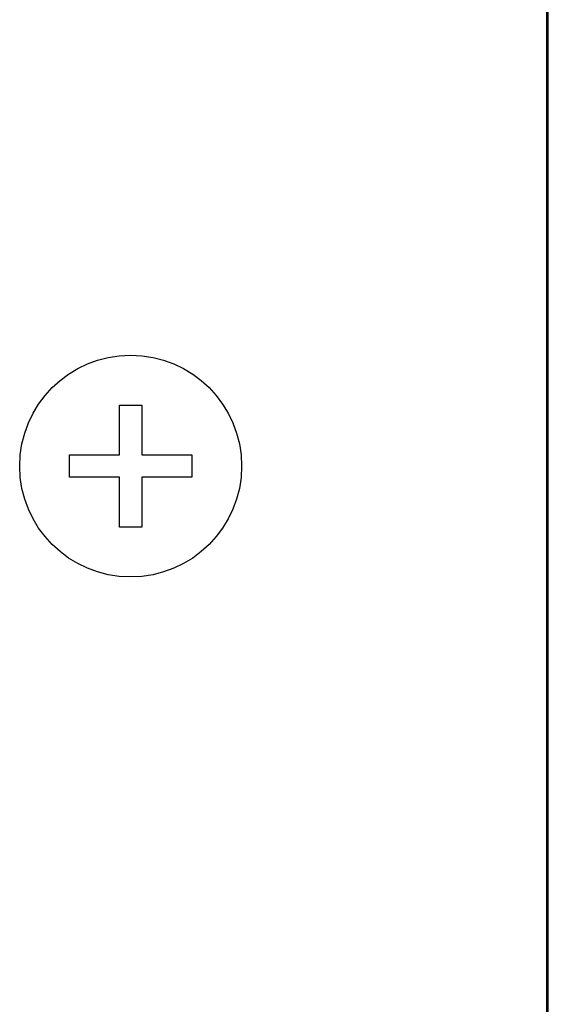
# Model space of a CAD drawing. Header units: millimetres. Extents: x 0 to 1427, y 0 to 1009.
# Tile 33 of 51: x 1263 to 1282, y 494 to 529. Entities that reach past the tile are written whole.
import ezdxf

# ---------------------------------------------------------------- set-up
doc = ezdxf.new("R2010")
doc.units = ezdxf.units.MM
doc.header["$LTSCALE"] = 65.395
for name, color, linetype in [('COVER-REAR_CASE_PC-SHAPE', 7, 'CONTINUOUS'), ('ISO7045-M4X8-4_8-SHAPE', 7, 'CONTINUOUS'), ('REAR_CASE-PPC19-SHAPE', 7, 'CONTINUOUS')]:
    doc.layers.add(name, color=color, linetype=linetype)

msp = doc.modelspace()

# ---------------------------------------------------------------- linework, layer by layer
at = {"layer": 'COVER-REAR_CASE_PC-SHAPE', "color": 7, "linetype": 'Continuous'}
msp.add_line((1281.528, 439.529), (1281.528, 706.529), dxfattribs=at)
at = {"layer": 'ISO7045-M4X8-4_8-SHAPE', "color": 7, "linetype": 'Continuous'}
for p, q in [((1266.128, 515.229), (1266.928, 515.229)), ((1266.128, 513.429), (1266.128, 515.229)), ((1266.928, 515.229), (1266.928, 513.429)), ((1264.328, 513.429), (1266.128, 513.429)), ((1264.328, 512.629), (1264.328, 513.429)), ((1266.928, 513.429), (1268.728, 513.429)), ((1268.728, 513.429), (1268.728, 512.629)), ((1266.128, 512.629), (1264.328, 512.629)), ((1266.128, 510.829), (1266.128, 512.629)), ((1268.728, 512.629), (1266.928, 512.629)), ((1266.928, 512.629), (1266.928, 510.829)), ((1266.928, 510.829), (1266.128, 510.829))]:
    msp.add_line(p, q, dxfattribs=at)
msp.add_circle((1266.528, 513.029), 4, dxfattribs=at)
at = {"layer": 'REAR_CASE-PPC19-SHAPE', "color": 7, "linetype": 'Continuous'}
msp.add_line((1281.585, 455.873), (1281.585, 690.185), dxfattribs=at)

doc.saveas('drawing.dxf')
